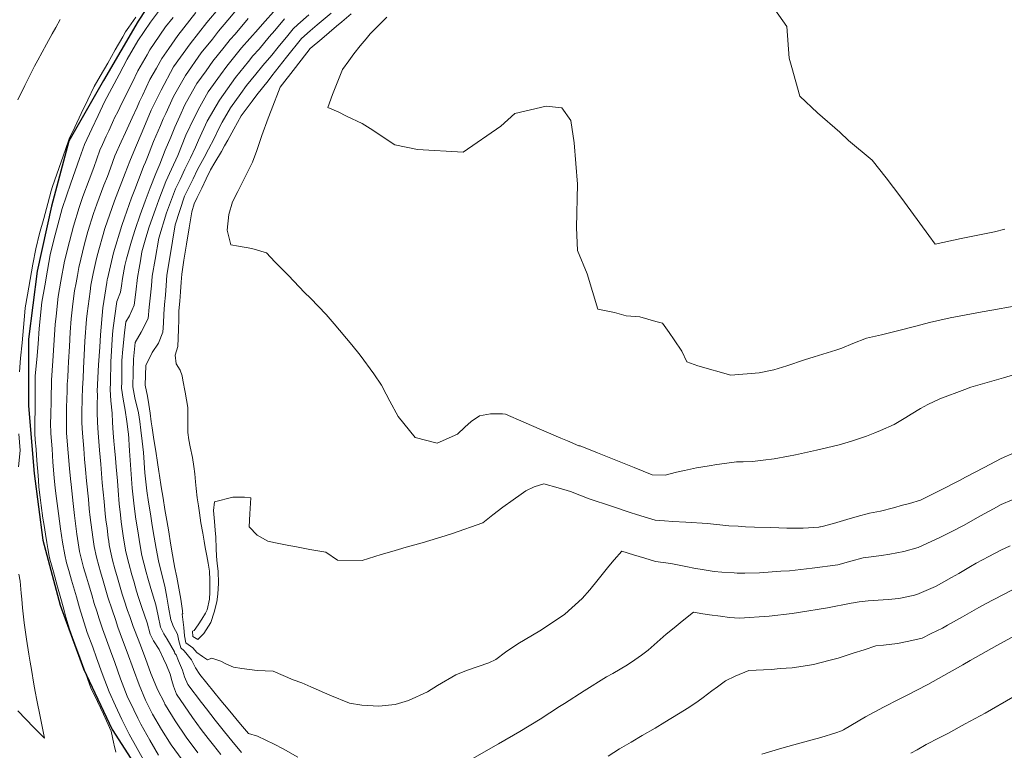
# Model space of a CAD drawing. Header units: inches. Extents: x 11351264 to 11356330, y 6702313 to 6706468.
# Tile 132 of 160: x 11355487 to 11355828, y 6705046 to 6705299. Entities that reach past the tile are written whole.
import ezdxf

# ---------------------------------------------------------------- set-up
doc = ezdxf.new("R2010")
doc.units = ezdxf.units.IN
doc.header["$MEASUREMENT"] = 0
doc.layers.add('Shumate_Contours_clip1', color=7, linetype='Continuous', lineweight=0)
doc.layers.add('Shumate_Streets_clip1', color=7, linetype='Continuous')

msp = doc.modelspace()

# ---------------------------------------------------------------- linework, layer by layer
at = {"layer": 'Shumate_Contours_clip1'}
for points, elevation in [([(11355745.44, 6705306.14), (11355752.4, 6705296.21), (11355753.22, 6705285.19), (11355754.08, 6705282.02), (11355756.84, 6705272.09), (11355762.96, 6705266.34), (11355770.71, 6705259.58), (11355773.69, 6705256.79), (11355781.93, 6705249.98), (11355786.7, 6705243.82), (11355791.79, 6705237.2), (11355795.26, 6705232.42), (11355801.51, 6705223.89), (11355803.64, 6705220.9), (11355812.7, 6705222.82), (11355821.32, 6705224.55), (11355824.26, 6705225.16), (11355827.77, 6705226.03)], 1378), ([(11355536.04, 6705302.76), (11355532.26, 6705297.66), (11355527.78, 6705291.24), (11355524.2, 6705284.85), (11355521.35, 6705279.56), (11355518.83, 6705274.88), (11355516.31, 6705270.17), (11355514.13, 6705265.42), (11355511.89, 6705260.75), (11355509.33, 6705255.37), (11355507.64, 6705250.5), (11355506.16, 6705246.25), (11355504.61, 6705241.99), (11355501.69, 6705233.23), (11355500.2, 6705227.6), (11355498.82, 6705222.38), (11355497.47, 6705217.14), (11355496.54, 6705211.83), (11355495.62, 6705206.5), (11355494.63, 6705200.8), (11355493.73, 6705191.74), (11355493.31, 6705186.35), (11355492.85, 6705181.03), (11355492.36, 6705175.29), (11355492.32, 6705169.93), (11355492.26, 6705164.56), (11355492.16, 6705158.44), (11355492.2, 6705155.36), (11355492.37, 6705153.18), (11355492.62, 6705149.99), (11355492.8, 6705147.71), (11355493.03, 6705144.62), (11355493.21, 6705142.23), (11355493.42, 6705139.24), (11355493.61, 6705136.75), (11355494.03, 6705133.22), (11355494.4, 6705130.5), (11355495.02, 6705126.11), (11355495.42, 6705123.57), (11355495.89, 6705120.55), (11355496.34, 6705117.67), (11355496.68, 6705115.6), (11355497.18, 6705112.95), (11355497.4, 6705111.91), (11355497.93, 6705109.89), (11355498.6, 6705107.5), (11355500.05, 6705102.34), (11355501.38, 6705097.53), (11355502.3, 6705094.16), (11355502.95, 6705091.8), (11355504.21, 6705087.71), (11355505.28, 6705084.78), (11355506.07, 6705082.65), (11355507.91, 6705077.6), (11355509.74, 6705072.54), (11355511.17, 6705068.63), (11355511.62, 6705067.43), (11355513.85, 6705062.62), (11355515.9, 6705058.22), (11355518.59, 6705052.43), (11355519.48, 6705047.98), (11355519.6, 6705047.49), (11355520.23, 6705045.08)], 1402), ([(11355547.95, 6705301.07), (11355541.63, 6705293.03), (11355538.57, 6705288.56), (11355536.14, 6705285.18), (11355534.28, 6705281.76), (11355532.03, 6705277.86), (11355529.41, 6705272.32), (11355528.39, 6705270.2), (11355527.61, 6705268.34), (11355525.82, 6705264.55), (11355523.51, 6705259.55), (11355522.06, 6705256.28), (11355519.9, 6705251.46), (11355518.37, 6705247.19), (11355517.29, 6705244.29), (11355516.12, 6705241.28), (11355513.66, 6705234.71), (11355512.54, 6705231.49), (11355510.55, 6705225.22), (11355509.38, 6705221.04), (11355508.65, 6705218.12), (11355508.09, 6705215.65), (11355507.41, 6705212.84), (11355506.92, 6705210.04), (11355506.47, 6705207.53), (11355505.98, 6705204.71), (11355505.4, 6705200.26), (11355504.81, 6705195.02), (11355504.47, 6705190.44), (11355504.14, 6705185.5), (11355503.89, 6705180.22), (11355503.73, 6705177.84), (11355503.56, 6705174.73), (11355503.39, 6705172.43), (11355503.36, 6705170.1), (11355503.27, 6705167.09), (11355503.19, 6705164.56), (11355503.11, 6705159.36), (11355503.21, 6705155.47), (11355503.75, 6705148.73), (11355504.14, 6705143.23), (11355504.5, 6705139.68), (11355504.74, 6705137.68), (11355505.22, 6705133.33), (11355505.43, 6705131.16), (11355505.93, 6705127.04), (11355506.74, 6705120.52), (11355507.14, 6705117.56), (11355507.68, 6705114.49), (11355508.34, 6705111.75), (11355509.08, 6705109.03), (11355510.04, 6705105.69), (11355510.73, 6705103.34), (11355511.89, 6705099.52), (11355512.76, 6705096.61), (11355513.61, 6705093.86), (11355514.47, 6705091.26), (11355515.61, 6705087.8), (11355516.49, 6705085.24), (11355518.39, 6705080.17), (11355519.86, 6705076.1), (11355521.85, 6705070.51), (11355524.12, 6705064.53), (11355526.41, 6705059.71), (11355527.84, 6705056.82), (11355528.86, 6705054.77), (11355531.97, 6705049.3), (11355535.03, 6705044.06)], 1398), ([(11355556.16, 6705302.86), (11355551.65, 6705297.6), (11355545.92, 6705290.16), (11355540.21, 6705282.23), (11355535.85, 6705274.14), (11355532.5, 6705267.22), (11355529.39, 6705259.75), (11355527.06, 6705254.31), (11355525.05, 6705249.55), (11355523.5, 6705245.41), (11355519.79, 6705235.82), (11355516.43, 6705226.29), (11355513.75, 6705216.88), (11355513.28, 6705214.85), (11355512.35, 6705210.7), (11355511.63, 6705206.65), (11355511.29, 6705204.45), (11355510.31, 6705196.91), (11355510.12, 6705194.91), (11355509.53, 6705187.36), (11355509.39, 6705184.85), (11355509.05, 6705177.91), (11355508.91, 6705174.52), (11355508.72, 6705171.05), (11355508.62, 6705167.57), (11355508.51, 6705162.35), (11355508.51, 6705159.12), (11355508.66, 6705155.53), (11355509.1, 6705150.16), (11355509.36, 6705146.45), (11355509.72, 6705142.89), (11355510.11, 6705139.05), (11355510.72, 6705132.63), (11355511.04, 6705129.35), (11355511.4, 6705126.3), (11355511.94, 6705122.02), (11355512.36, 6705118.71), (11355512.71, 6705116.3), (11355513.54, 6705112.53), (11355514.29, 6705109.57), (11355514.88, 6705107.46), (11355515.8, 6705104.38), (11355517.47, 6705098.75), (11355518.92, 6705094.37), (11355520.07, 6705091.03), (11355520.96, 6705088.37), (11355522.53, 6705084.03), (11355524.13, 6705079.77), (11355526.34, 6705073.66), (11355528.25, 6705068.39), (11355530.5, 6705063.05), (11355532.96, 6705058.23), (11355535.98, 6705052.93), (11355539.42, 6705047.69), (11355543.12, 6705042.46)], 1396), ([(11355561.98, 6705301.94), (11355558.94, 6705298.33), (11355555.76, 6705294.61), (11355553.63, 6705291.84), (11355549.79, 6705287.11), (11355544.28, 6705279.27), (11355540.15, 6705271.97), (11355537.52, 6705266.1), (11355536.62, 6705264.24), (11355535.68, 6705261.98), (11355533.25, 6705256.38), (11355531.21, 6705250.96), (11355530.48, 6705249.26), (11355529.85, 6705247.77), (11355529.37, 6705246.48), (11355526.81, 6705239.79), (11355525.69, 6705236.89), (11355523.23, 6705230.01), (11355522.29, 6705227.35), (11355519.43, 6705217.91), (11355517.34, 6705208.85), (11355517.28, 6705208.62), (11355517.27, 6705208.59), (11355517.27, 6705208.57), (11355517.27, 6705208.55), (11355517.26, 6705208.53), (11355517.13, 6705207.65), (11355515.77, 6705198.8), (11355514.89, 6705189.5), (11355514.64, 6705185.27), (11355514.24, 6705179.1), (11355513.79, 6705170.06), (11355513.87, 6705168.78), (11355513.77, 6705165.27), (11355513.76, 6705162.77), (11355513.86, 6705159.18), (11355514.06, 6705155.58), (11355514.54, 6705149.64), (11355514.98, 6705144.74), (11355515.55, 6705138.27), (11355516.13, 6705131.82), (11355516.56, 6705127.56), (11355516.81, 6705125.49), (11355517.19, 6705122.61), (11355517.57, 6705119.32), (11355517.75, 6705118.11), (11355517.95, 6705116.89), (11355518.35, 6705114.7), (11355519.05, 6705111.58), (11355519.91, 6705108.49), (11355520.81, 6705105.4), (11355522.46, 6705099.77), (11355523.13, 6705097.75), (11355524.29, 6705094.17), (11355525.02, 6705092.11), (11355526.25, 6705088.6), (11355528.15, 6705083.61), (11355528.25, 6705083.25), (11355528.52, 6705082.74), (11355530.52, 6705077.48), (11355532.39, 6705072.38), (11355534.46, 6705067.32), (11355534.67, 6705066.83), (11355537.01, 6705062.13), (11355537.15, 6705061.77), (11355537.44, 6705061.32), (11355540.71, 6705055.93), (11355544.5, 6705050.3), (11355548.64, 6705044.84)], 1394), ([(11355575.65, 6705302.32), (11355570.94, 6705296.95), (11355569.47, 6705295.29), (11355563.73, 6705288.84), (11355558.67, 6705282.47), (11355556.42, 6705279.49), (11355552.14, 6705273.58), (11355549.31, 6705268.42), (11355547.28, 6705264.54), (11355544.46, 6705258.55), (11355541.65, 6705251.51), (11355539.51, 6705246.85), (11355537.55, 6705242.59), (11355535.1, 6705236.18), (11355533.91, 6705232.96), (11355531.79, 6705226.9), (11355530.63, 6705223.03), (11355529.27, 6705218.26), (11355528.75, 6705215.17), (11355528.28, 6705212.59), (11355527.71, 6705209.38), (11355527.14, 6705204.3), (11355526.58, 6705199.78), (11355524.97, 6705196.07), (11355523.74, 6705194.05), (11355523.22, 6705190.25), (11355522.6, 6705184.55), (11355522.34, 6705180.62), (11355522.26, 6705173.23), (11355522.2, 6705171.07), (11355522.75, 6705167.23), (11355523.41, 6705163.4), (11355524.02, 6705159.56), (11355524.5, 6705155.95), (11355524.53, 6705155.72), (11355524.56, 6705155.43), (11355524.99, 6705149.42), (11355525.41, 6705142.9), (11355525.87, 6705136.42), (11355526.52, 6705130.18), (11355527.2, 6705125.71), (11355527.81, 6705121.71), (11355528.57, 6705117.17), (11355529.27, 6705113.13), (11355529.9, 6705110.53), (11355530.72, 6705107.43), (11355531.33, 6705105.3), (11355532.28, 6705101.78), (11355534.11, 6705096.08), (11355534.87, 6705092.28), (11355535.66, 6705088.42), (11355536.79, 6705086.04), (11355537.95, 6705084.23), (11355540.49, 6705079.88), (11355540.65, 6705079.29), (11355540.8, 6705079.15), (11355541.08, 6705078.75), (11355541.93, 6705076.7), (11355543.24, 6705073.44), (11355543.95, 6705071.15), (11355545.19, 6705068.57), (11355549.85, 6705062.31), (11355551.61, 6705060.12), (11355554.63, 6705056.15), (11355557.87, 6705052.15), (11355560.35, 6705049.08), (11355563.75, 6705045.02)], 1390), ([(11355594.74, 6705300.86), (11355589.9, 6705296.75), (11355587.47, 6705294.67), (11355584.44, 6705292.05), (11355579.3, 6705285.58), (11355574.2, 6705279.07), (11355572.97, 6705277.45), (11355569.06, 6705272.61), (11355567.39, 6705270.41), (11355563.64, 6705265.24), (11355561.04, 6705260.67), (11355558.96, 6705256.86), (11355557.82, 6705254.96), (11355556.73, 6705252.98), (11355554.48, 6705249.09), (11355552.99, 6705246.65), (11355551.49, 6705243.45), (11355549.96, 6705240.25), (11355548.42, 6705237.05), (11355547.37, 6705234.82), (11355546.49, 6705232.1), (11355545.59, 6705226.5), (11355544.69, 6705220.9), (11355543.79, 6705215.3), (11355543.03, 6705210.54), (11355542.82, 6705207.74), (11355542.57, 6705204.44), (11355542.32, 6705201.14), (11355542.06, 6705197.84), (11355541.97, 6705194.67), (11355541.87, 6705191.49), (11355541.78, 6705188.31), (11355541.72, 6705185.49), (11355540.71, 6705182.45), (11355541.07, 6705179.46), (11355542.43, 6705177.32), (11355543.2, 6705175.34), (11355543.39, 6705173.79), (11355544.24, 6705169.68), (11355544.72, 6705167.03), (11355545.15, 6705164.38), (11355545.16, 6705159.93), (11355545.13, 6705157.82), (11355545.16, 6705155.76), (11355545.45, 6705153.2), (11355545.96, 6705150.76), (11355546.72, 6705147.12), (11355547.18, 6705143.95), (11355547.5, 6705141.37), (11355547.77, 6705138.63), (11355548.01, 6705136.33), (11355548.42, 6705133.06), (11355548.81, 6705130.4), (11355549.17, 6705127.88), (11355549.63, 6705124.51), (11355550.29, 6705120.87), (11355550.78, 6705118.12), (11355551.17, 6705115.89), (11355551.71, 6705113.08), (11355552.14, 6705110.5), (11355552.58, 6705107.78), (11355552.79, 6705104.66), (11355552.72, 6705100.53), (11355552.58, 6705098.08), (11355551.81, 6705094.38), (11355551.27, 6705093.17), (11355550.01, 6705091.15), (11355548.72, 6705089.15), (11355547.29, 6705087.17), (11355546.79, 6705087), (11355546.83, 6705085.15), (11355548.54, 6705084.15), (11355550.71, 6705086.21), (11355553.08, 6705089.95), (11355554.29, 6705093.6), (11355555.12, 6705097.08), (11355555.55, 6705099.78), (11355555.71, 6705103.62), (11355555.6, 6705107.7), (11355555.31, 6705110.42), (11355555.09, 6705112.93), (11355554.96, 6705115.64), (11355554.78, 6705119.46), (11355554.58, 6705121.95), (11355554.35, 6705124.96), (11355553.96, 6705128.72), (11355554.39, 6705131.75), (11355560.73, 6705133.32), (11355564.78, 6705133.29), (11355566.93, 6705133.14), (11355566.57, 6705127.63), (11355566.33, 6705123.05), (11355569.08, 6705120.24), (11355572.85, 6705118.11), (11355575.42, 6705117.6), (11355580.1, 6705116.57), (11355582.2, 6705116.24), (11355587.39, 6705115.24), (11355592.89, 6705114.27), (11355596.94, 6705111.56), (11355605.4, 6705111.47), (11355612, 6705113.56), (11355615.73, 6705114.52), (11355618, 6705115.18), (11355620.73, 6705116.08), (11355626.24, 6705117.55), (11355634.2, 6705119.99), (11355636.73, 6705120.82), (11355647.18, 6705124.45), (11355650.66, 6705127.23), (11355654.1, 6705129.89), (11355657.65, 6705132.46), (11355660.41, 6705134.38), (11355662.13, 6705135.55), (11355665, 6705136.89), (11355668.29, 6705137.91), (11355673.26, 6705136.58), (11355677.48, 6705135.29), (11355684, 6705132.82), (11355691.67, 6705130.2), (11355698.16, 6705128.04), (11355700.41, 6705127.34), (11355706.83, 6705125.41), (11355710, 6705125.2), (11355712.98, 6705124.93), (11355717.46, 6705124.68), (11355724.95, 6705124.19), (11355732.28, 6705123.43), (11355735.49, 6705123.26), (11355738.05, 6705123.1), (11355741.23, 6705122.95), (11355746.85, 6705122.87), (11355752.42, 6705122.66), (11355755.28, 6705122.64), (11355758.08, 6705122.66), (11355763.48, 6705123), (11355763.85, 6705123.05), (11355764.01, 6705123.08), (11355764.65, 6705123.24), (11355768.47, 6705124.25), (11355773.14, 6705125.61), (11355776.72, 6705126.67), (11355781, 6705127.8), (11355784.73, 6705128.54), (11355789.32, 6705129.71), (11355792.37, 6705130.53), (11355794.76, 6705131.14), (11355798.64, 6705132.28), (11355805.58, 6705135.73), (11355812.14, 6705139.14), (11355814.21, 6705140.24), (11355820.61, 6705143.61), (11355826.56, 6705146.75), (11355831.21, 6705148.79)], 1384), ([(11355601.66, 6705300.55), (11355598.44, 6705297.86), (11355596.58, 6705296.27), (11355591.5, 6705291.98), (11355587.41, 6705288.58), (11355582.35, 6705282.02), (11355577.13, 6705275.19), (11355573.92, 6705267.11), (11355572.93, 6705264.5), (11355570.79, 6705258.5), (11355568.96, 6705253.29), (11355567.46, 6705249.27), (11355564.96, 6705244.2), (11355563.7, 6705241.7), (11355562.4, 6705239.11), (11355560.57, 6705235.53), (11355559.37, 6705231.15), (11355558.74, 6705225.7), (11355559.98, 6705220.61), (11355562.69, 6705220.24), (11355567.31, 6705219.35), (11355572.38, 6705217.91), (11355575.29, 6705214.81), (11355579.97, 6705210.08), (11355585.55, 6705204.14), (11355587.52, 6705202.23), (11355593.03, 6705196.51), (11355595.81, 6705193.36), (11355601.86, 6705186.04), (11355604.77, 6705182.45), (11355609.47, 6705175.98), (11355612.15, 6705172.12), (11355613.75, 6705168.95), (11355615.01, 6705166.58), (11355617.86, 6705161.2), (11355623.75, 6705154.02), (11355631.44, 6705152.01), (11355638.41, 6705155.11), (11355641.01, 6705157.62), (11355643.18, 6705159.49), (11355646.1, 6705161.47), (11355649.84, 6705162.19), (11355654, 6705162.23), (11355655.01, 6705162.05), (11355661.43, 6705159.31), (11355667.49, 6705156.69), (11355674.21, 6705153.79), (11355676.44, 6705152.82), (11355680.45, 6705151.14), (11355680.86, 6705151.07), (11355686.92, 6705148.66), (11355693.21, 6705146.16), (11355699.51, 6705143.66), (11355705.82, 6705141.11), (11355710.25, 6705140.92), (11355714.16, 6705141.97), (11355716.92, 6705142.57), (11355721.18, 6705143.47), (11355725.53, 6705144.16), (11355728.11, 6705144.65), (11355730.82, 6705145.02), (11355734.98, 6705145.57), (11355737.29, 6705145.58), (11355740.44, 6705145.67), (11355744.2, 6705146.11), (11355747.95, 6705146.6), (11355753, 6705147.53), (11355755.34, 6705147.98), (11355757.42, 6705148.45), (11355762.68, 6705149.59), (11355768.03, 6705150.86), (11355770.45, 6705151.49), (11355774.73, 6705152.7), (11355779.91, 6705154.47), (11355782.83, 6705155.61), (11355784.82, 6705156.43), (11355789.54, 6705158.54), (11355793.56, 6705160.88), (11355795.44, 6705162.1), (11355798.58, 6705164.01), (11355801.17, 6705165.44), (11355805.26, 6705167.4), (11355813.98, 6705170.54), (11355816.02, 6705171.38), (11355827.34, 6705174.61), (11355840.43, 6705178.55)], 1382), ([(11355500.99, 6705298.63), (11355499.47, 6705295.87), (11355498.23, 6705293.62), (11355496.27, 6705290.05), (11355494.75, 6705287.29), (11355493.24, 6705284.54), (11355492.13, 6705282.5), (11355488.76, 6705275.79), (11355486.27, 6705270.81)], 1406), ([(11355527.11, 6705299.41), (11355524.72, 6705296.01), (11355523.54, 6705294.31), (11355522.59, 6705292.62), (11355520, 6705288.08), (11355517.4, 6705283.55), (11355514.81, 6705279.03), (11355512.72, 6705275.47), (11355510.5, 6705270.78), (11355508.26, 6705266.1), (11355506.03, 6705261.42), (11355504.07, 6705257.32), (11355502.77, 6705253.6), (11355501.29, 6705249.35), (11355499.81, 6705245.1), (11355498.32, 6705240.85), (11355497.82, 6705239.36), (11355496.65, 6705234.96), (11355495.26, 6705229.74), (11355493.87, 6705224.52), (11355492.49, 6705219.3), (11355491.55, 6705213.99), (11355490.61, 6705208.67), (11355489.68, 6705203.36), (11355488.88, 6705198.82), (11355488.73, 6705197.4), (11355488.26, 6705192.09), (11355487.77, 6705186.78), (11355487.29, 6705181.48), (11355486.85, 6705176.72)], 1404), ([(11355540.04, 6705299.35), (11355537.46, 6705296.05), (11355533.5, 6705290.28), (11355532.02, 6705288.16), (11355531.02, 6705286.38), (11355527.86, 6705280.88), (11355525.88, 6705276.71), (11355524.75, 6705274.54), (11355523.39, 6705271.68), (11355522.34, 6705269.7), (11355520.89, 6705266.68), (11355519.92, 6705264.84), (11355519.08, 6705263), (11355517.77, 6705260.05), (11355516.88, 6705258.2), (11355515.56, 6705255.33), (11355514.64, 6705253.4), (11355512.56, 6705247.41), (11355510.97, 6705243.15), (11355508.82, 6705237.39), (11355507.56, 6705233.6), (11355505.53, 6705227.15), (11355504.17, 6705221.86), (11355502.44, 6705214.99), (11355501.24, 6705208.09), (11355500.32, 6705202.76), (11355499.57, 6705195.99), (11355499.28, 6705193.11), (11355498.81, 6705185.98), (11355498.44, 6705180.54), (11355497.91, 6705173.85), (11355497.83, 6705167.03), (11355497.68, 6705161.5), (11355497.64, 6705159.01), (11355497.71, 6705155.42), (11355498.14, 6705150.04), (11355498.48, 6705145.48), (11355498.86, 6705139.98), (11355499.26, 6705136.45), (11355499.7, 6705132.94), (11355500.39, 6705127.69), (11355501.06, 6705122.36), (11355501.72, 6705117.72), (11355502.54, 6705113.36), (11355503.2, 6705110.68), (11355503.95, 6705107.92), (11355504.94, 6705104.6), (11355506.56, 6705098.87), (11355507.66, 6705095.06), (11355508.69, 6705091.68), (11355510.36, 6705086.47), (11355512.24, 6705081.41), (11355513.57, 6705077.76), (11355515.51, 6705072.36), (11355517.9, 6705065.98), (11355520.13, 6705061.17), (11355522.34, 6705056.46), (11355523.27, 6705054.53), (11355524.8, 6705051.33), (11355527.6, 6705046.4), (11355530.41, 6705041.48)], 1400), ([(11355566.04, 6705298.99), (11355561.46, 6705293.55), (11355559.8, 6705291.69), (11355557.7, 6705289.04), (11355553.79, 6705284.22), (11355551.45, 6705280.9), (11355548.21, 6705276.43), (11355545.75, 6705271.94), (11355544.13, 6705269.09), (11355542.36, 6705265.14), (11355540.58, 6705261.36), (11355539.21, 6705257.92), (11355537.28, 6705253.46), (11355535.44, 6705248.57), (11355534.72, 6705246.92), (11355534.04, 6705245.38), (11355532.14, 6705240.42), (11355530.36, 6705235.76), (11355528.63, 6705230.98), (11355526.9, 6705225.98), (11355525.61, 6705221.94), (11355523.93, 6705215.81), (11355523.36, 6705213.51), (11355522.54, 6705208.99), (11355522.19, 6705206.44), (11355521.86, 6705204.23), (11355520.61, 6705201.05), (11355519.31, 6705191.9), (11355519.09, 6705189.75), (11355518.5, 6705180.16), (11355518.33, 6705173.05), (11355518.26, 6705170.6), (11355518.51, 6705166.72), (11355519.01, 6705162.36), (11355519.1, 6705159.23), (11355519.32, 6705155.64), (11355519.56, 6705152.73), (11355519.79, 6705150.36), (11355520.09, 6705146.85), (11355520.33, 6705143.86), (11355520.75, 6705139.04), (11355521, 6705135.62), (11355521.38, 6705130.98), (11355521.81, 6705127.19), (11355522.06, 6705124.76), (11355522.78, 6705119.91), (11355523.59, 6705115.02), (11355524.11, 6705112.61), (11355524.67, 6705110.39), (11355525.79, 6705106.42), (11355526.41, 6705104.24), (11355527.39, 6705100.78), (11355528.11, 6705098.58), (11355529.2, 6705095.18), (11355531.11, 6705089.81), (11355532.1, 6705085.93), (11355533.27, 6705083.58), (11355535.18, 6705080.63), (11355536.71, 6705077.43), (11355537.77, 6705075.17), (11355538.98, 6705072.1), (11355539.6, 6705069.96), (11355540.12, 6705067.91), (11355541.23, 6705065.22), (11355546.76, 6705057.14), (11355549.74, 6705052.99), (11355552.17, 6705049.82), (11355553.96, 6705047.57), (11355556.6, 6705044.32)], 1392), ([(11355578.63, 6705298.85), (11355575.29, 6705294.81), (11355573.33, 6705292.57), (11355569.8, 6705288.41), (11355567.65, 6705286), (11355566.15, 6705284.1), (11355561.59, 6705278.56), (11355556.04, 6705270.75), (11355551.87, 6705263.48), (11355548.87, 6705256.87), (11355547.8, 6705254.41), (11355546.08, 6705250.77), (11355544.06, 6705246.78), (11355542.43, 6705243.24), (11355540.83, 6705240), (11355537.76, 6705231.7), (11355535.07, 6705222.92), (11355533.83, 6705215.56), (11355532.82, 6705209.77), (11355532.51, 6705206.46), (11355532.11, 6705202.15), (11355531.81, 6705199.06), (11355531.44, 6705195.19), (11355529.02, 6705190.4), (11355526.94, 6705186.91), (11355526.31, 6705181.09), (11355526.18, 6705176.55), (11355526.16, 6705171.55), (11355526.84, 6705167.72), (11355528.04, 6705162.48), (11355528.48, 6705159.54), (11355528.82, 6705156.54), (11355529.39, 6705152.67), (11355529.85, 6705148.83), (11355530.29, 6705141.79), (11355530.94, 6705135.54), (11355531.56, 6705131.58), (11355532.18, 6705127.62), (11355532.83, 6705123.52), (11355533.5, 6705119.55), (11355534.19, 6705115.58), (11355534.93, 6705111.26), (11355535.62, 6705108.43), (11355537.2, 6705102.56), (11355537.89, 6705098.79), (11355538.42, 6705095.31), (11355539.22, 6705090.9), (11355540.23, 6705088.43), (11355541.53, 6705085.92), (11355542.04, 6705083.62), (11355542.69, 6705081.22), (11355543.86, 6705080.2), (11355546.36, 6705077.07), (11355547.73, 6705074.34), (11355549.26, 6705072.01), (11355554.16, 6705065.95), (11355556.57, 6705063.04), (11355559.12, 6705059.94), (11355563.36, 6705054.84), (11355566.07, 6705051.59), (11355569.22, 6705050.65), (11355574.95, 6705047.85), (11355578.06, 6705046.27), (11355583.19, 6705043.44)], 1388), ([(11355586.95, 6705300.21), (11355583.2, 6705296.86), (11355581.54, 6705295.44), (11355579.7, 6705293.13), (11355576.33, 6705289.06), (11355574.15, 6705286.3), (11355571.1, 6705282.7), (11355568.63, 6705279.65), (11355565.44, 6705275.77), (11355563.51, 6705273.05), (11355559.84, 6705268), (11355557.03, 6705263.05), (11355555.69, 6705260.71), (11355554.2, 6705257.44), (11355552.33, 6705253.73), (11355550.74, 6705250.88), (11355548.5, 6705246.72), (11355547.02, 6705243.52), (11355545.63, 6705240.7), (11355544.03, 6705237.46), (11355540.79, 6705227.52), (11355539.88, 6705221.91), (11355538.93, 6705216.27), (11355537.91, 6705210.16), (11355537.62, 6705206.58), (11355537.37, 6705203.28), (11355537.09, 6705199.99), (11355536.88, 6705196.64), (11355536.67, 6705193.54), (11355536.47, 6705190.44), (11355535.02, 6705186.59), (11355532.84, 6705183.42), (11355530.55, 6705178.85), (11355530.42, 6705172.06), (11355531.18, 6705168.28), (11355531.67, 6705165.43), (11355532.07, 6705162.41), (11355532.46, 6705159.39), (11355532.74, 6705157.29), (11355533.37, 6705153.3), (11355534.02, 6705149.31), (11355534.64, 6705145.31), (11355535.15, 6705142.21), (11355535.28, 6705140.81), (11355535.93, 6705136.89), (11355536.58, 6705132.97), (11355537.23, 6705129.04), (11355537.85, 6705125.32), (11355538.52, 6705121.35), (11355539.16, 6705117.47), (11355539.84, 6705113.44), (11355540.28, 6705110.75), (11355540.54, 6705109.49), (11355540.55, 6705109.44), (11355540.56, 6705109.36), (11355541.29, 6705105.71), (11355542, 6705101.88), (11355542.67, 6705098), (11355543.29, 6705094.04), (11355543.26, 6705093.54), (11355543.35, 6705093.06), (11355543.17, 6705092.87), (11355543.75, 6705088.26), (11355543.94, 6705085.42), (11355544.45, 6705082.89), (11355546.87, 6705081.23), (11355548.3, 6705079.56), (11355550.24, 6705078.26), (11355551.96, 6705077.03), (11355553.43, 6705077.6), (11355556.5, 6705076.65), (11355558.54, 6705075.53), (11355560.95, 6705074.52), (11355563.77, 6705074.08), (11355569.17, 6705073.36), (11355574.7, 6705073.16), (11355581.59, 6705070.15), (11355584.54, 6705069.15), (11355587.72, 6705067.75), (11355594.3, 6705064.86), (11355601.05, 6705062.11), (11355605.29, 6705061.33), (11355611.17, 6705061.06), (11355616.84, 6705061.57), (11355621.53, 6705062.98), (11355628.03, 6705066.01), (11355631.52, 6705068.15), (11355637.84, 6705071.85), (11355641.51, 6705073.37), (11355649.25, 6705076.07), (11355651.72, 6705077.21), (11355655.02, 6705079.69), (11355659.31, 6705082.55), (11355661.8, 6705084.12), (11355666.97, 6705087.09), (11355668.93, 6705088.38), (11355675.53, 6705092.91), (11355681.56, 6705098.23), (11355684.23, 6705101.29), (11355687.13, 6705104.82), (11355690.76, 6705109.49), (11355692.66, 6705111.68), (11355695.31, 6705114.65), (11355699.32, 6705113.37), (11355703.2, 6705112.23), (11355706.9, 6705111.1), (11355712.22, 6705110.38), (11355717.98, 6705109.26), (11355720.22, 6705108.78), (11355723.77, 6705108.16), (11355727.25, 6705107.6), (11355729.85, 6705107.38), (11355734.2, 6705107.11), (11355735.24, 6705107.08), (11355737.8, 6705107.03), (11355742.88, 6705107.2), (11355750.33, 6705107.7), (11355753.35, 6705107.9), (11355761.12, 6705108.74), (11355770.02, 6705109.96), (11355774.56, 6705111.17), (11355778.84, 6705112.3), (11355785.18, 6705113.16), (11355788.04, 6705113.57), (11355792.84, 6705114.55), (11355797.76, 6705115.89), (11355802.56, 6705118.1), (11355805.11, 6705119.26), (11355809.66, 6705121.53), (11355813.52, 6705123.55), (11355819.37, 6705126.86), (11355823.87, 6705129.31), (11355826.49, 6705130.75), (11355834.13, 6705134)], 1386), ([(11355614.02, 6705299.42), (11355611.24, 6705296.6), (11355608.23, 6705293.61), (11355606.82, 6705291.97), (11355604.81, 6705289.5), (11355602.58, 6705286.75), (11355600.82, 6705284.31), (11355598.64, 6705281.36), (11355597.44, 6705278.38), (11355595.24, 6705272.71), (11355593.57, 6705268.14), (11355597.13, 6705266.67), (11355599.98, 6705265.21), (11355605.47, 6705262.69), (11355608.23, 6705260.89), (11355616.7, 6705255.22), (11355624.56, 6705253.64), (11355640.44, 6705252.66), (11355653.4, 6705261.68), (11355658.24, 6705266.09), (11355669.09, 6705268.6), (11355674.51, 6705268.08), (11355677.62, 6705263.68), (11355678.75, 6705255.92), (11355679.91, 6705241.6), (11355679.57, 6705226.68), (11355679.94, 6705218.64), (11355683.28, 6705210.66), (11355686.94, 6705198.37), (11355692.76, 6705197.28), (11355696.77, 6705196.13), (11355701.47, 6705195.76), (11355707.05, 6705194.07), (11355709.37, 6705193.5), (11355711.64, 6705190.3), (11355713.45, 6705187.82), (11355716.01, 6705183.82), (11355717.74, 6705180.14), (11355721.59, 6705178.8), (11355732.97, 6705175.53), (11355742.78, 6705176.42), (11355747.89, 6705177.37), (11355752.35, 6705178.73), (11355758.54, 6705180.83), (11355761.85, 6705181.85), (11355769.29, 6705184.26), (11355771.37, 6705184.89), (11355775.19, 6705186.48), (11355779.97, 6705188.37), (11355785.09, 6705189.5), (11355791.14, 6705191.04), (11355796.99, 6705192.49), (11355801.78, 6705193.78), (11355808.86, 6705195.44), (11355816.32, 6705196.8), (11355819.97, 6705197.48), (11355823.28, 6705198.06), (11355831.02, 6705199.42)], 1380), ([(11355486.7, 6705155.3), (11355487.14, 6705149.52), (11355486.53, 6705143.8)], 1404), ([(11355642.69, 6705042.38), (11355652.62, 6705047.98), (11355660.05, 6705052.26), (11355667.09, 6705056.57), (11355673.67, 6705060.86), (11355675.47, 6705062), (11355682.2, 6705066.3), (11355690.04, 6705071.13), (11355692.15, 6705072.37), (11355697.24, 6705075.33), (11355699.75, 6705077.03), (11355702.1, 6705078.66), (11355704.38, 6705080.45), (11355710.6, 6705085.94), (11355713.36, 6705088.17), (11355716.11, 6705090.41), (11355720.14, 6705093.51), (11355723.35, 6705092.97), (11355725.58, 6705092.59), (11355729.37, 6705092.12), (11355732.57, 6705091.7), (11355736.04, 6705091.48), (11355746.25, 6705092.14), (11355754.19, 6705093.15), (11355756.38, 6705093.41), (11355766.47, 6705095.06), (11355774.63, 6705096.68), (11355776.3, 6705096.92), (11355776.72, 6705097.04), (11355777.37, 6705097.12), (11355780.51, 6705097.44), (11355787.49, 6705097.88), (11355791.08, 6705098.24), (11355796.04, 6705099.31), (11355797.36, 6705099.69), (11355803.78, 6705102.49), (11355805.86, 6705103.56), (11355809.35, 6705105.51), (11355811.86, 6705106.95), (11355813.61, 6705108.01), (11355815.96, 6705109.36), (11355817.92, 6705110.48), (11355822.21, 6705112.79), (11355826.43, 6705115.03), (11355829.67, 6705116.48)], 1388), ([(11355486.66, 6705106.67), (11355487.12, 6705104.28), (11355487.46, 6705100.17), (11355487.68, 6705098.03), (11355487.94, 6705095), (11355488.48, 6705089.84), (11355489.31, 6705084.25), (11355490.13, 6705079), (11355490.62, 6705076.2), (11355491.01, 6705073.74), (11355491.86, 6705068.68), (11355492.35, 6705066.15), (11355492.94, 6705063.07), (11355494.05, 6705057.46), (11355494.99, 6705052.86), (11355495.6, 6705049.9), (11355493.69, 6705051.84), (11355491.86, 6705053.7), (11355489.08, 6705056.54), (11355486.3, 6705059.38)], 1404), ([(11355690.55, 6705043.78), (11355694.49, 6705046.21), (11355698.48, 6705048.61), (11355702.31, 6705050.84), (11355706.77, 6705053.45), (11355710.13, 6705055.47), (11355714.95, 6705058.4), (11355718.48, 6705060.58), (11355721.67, 6705062.79), (11355723.45, 6705064.07), (11355726.48, 6705066.28), (11355728.35, 6705067.71), (11355731.19, 6705069.81), (11355734.46, 6705071.4), (11355739.21, 6705073.41), (11355744.28, 6705073.57), (11355747.1, 6705073.69), (11355750.08, 6705074.01), (11355754.19, 6705074.31), (11355757.97, 6705074.86), (11355761.6, 6705075.39), (11355767.4, 6705076.92), (11355770.16, 6705077.64), (11355775.33, 6705079.33), (11355779.14, 6705080.48), (11355783.19, 6705081.9), (11355785.87, 6705082.14), (11355790.66, 6705082.71), (11355794.62, 6705083.52), (11355799.15, 6705084.51), (11355802.31, 6705086.13), (11355806.19, 6705088.04), (11355807.99, 6705089.06), (11355813.18, 6705091.95), (11355818.86, 6705095.22), (11355821.09, 6705096.44), (11355833.37, 6705102.82)], 1390), ([(11355743.78, 6705044.38), (11355750.61, 6705046.54), (11355756.82, 6705048.19), (11355764.17, 6705050.2), (11355769.32, 6705051.78), (11355771.26, 6705052.46), (11355771.96, 6705052.8), (11355779.63, 6705057.38), (11355785.82, 6705060.74), (11355791.19, 6705063.42), (11355793.78, 6705064.77), (11355801.2, 6705068.47), (11355804.83, 6705070.65), (11355813.25, 6705075.38), (11355815.82, 6705076.82), (11355825.05, 6705082), (11355831.11, 6705085.32)], 1392), ([(11355795.3, 6705044.74), (11355797.48, 6705045.97), (11355800.57, 6705047.74), (11355805.12, 6705050.09), (11355808.08, 6705051.57), (11355814.11, 6705054.96), (11355821.01, 6705058.65), (11355830.52, 6705064.17)], 1394)]:
    msp.add_lwpolyline(points, dxfattribs=dict(at, elevation=elevation))
at = {"layer": 'Shumate_Streets_clip1'}
msp.add_lwpolyline([(11355541, 6705318), (11355528, 6705298), (11355516, 6705277.5), (11355504, 6705256.5), (11355498, 6705234), (11355493, 6705211.5), (11355490, 6705188), (11355490, 6705165), (11355492, 6705141.5), (11355495, 6705118.5), (11355501, 6705096), (11355509, 6705074), (11355519, 6705053), (11355535, 6705028)], dxfattribs=at)

doc.saveas('drawing.dxf')
